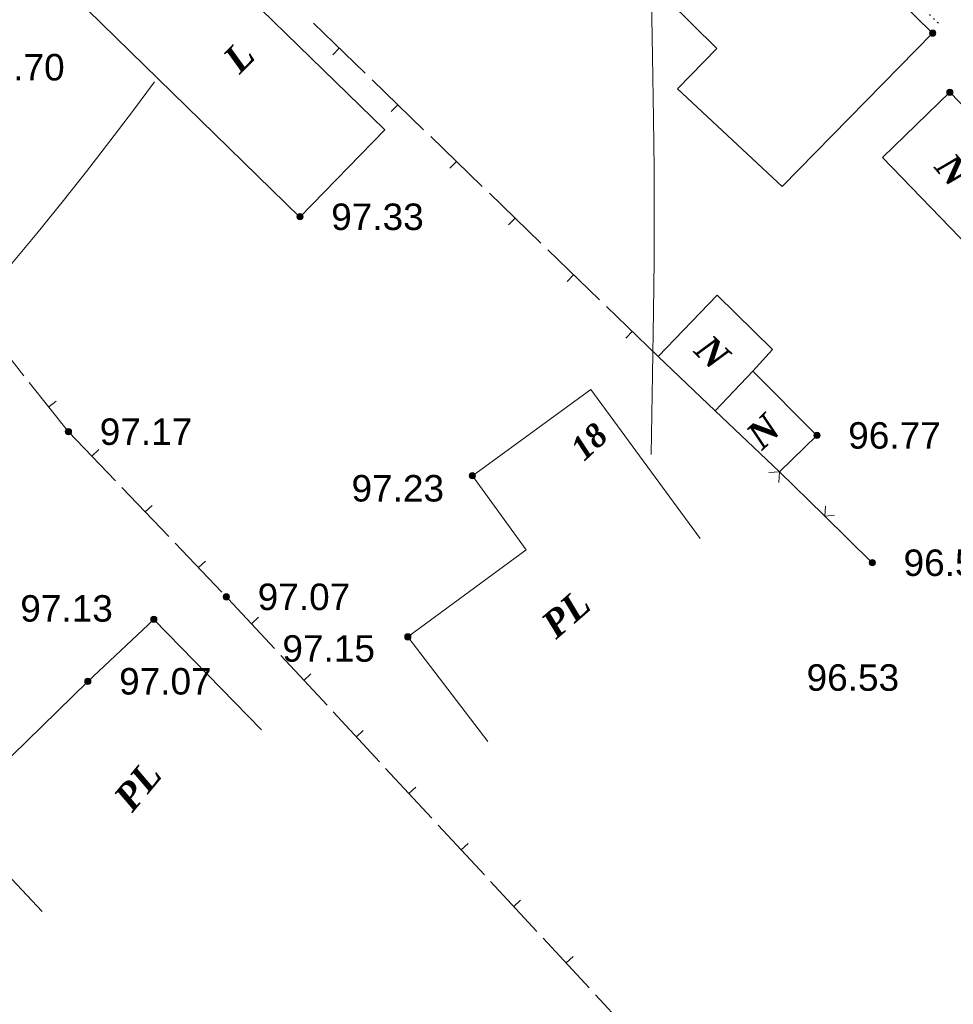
# Model space of a CAD drawing. Header units: millimetres. Extents: x 9396 to 25236, y 15106 to 31102.
# Tile 29 of 256: x 9928 to 9988, y 16019 to 16082. Entities that reach past the tile are written whole.
import ezdxf
from ezdxf.enums import TextEntityAlignment as Align

# ---------------------------------------------------------------- set-up
doc = ezdxf.new("R2010")
doc.units = ezdxf.units.MM
doc.linetypes.add('DOT', pattern=[0.25, 0, -0.25])
doc.linetypes.add('HIDDEN', pattern=[0.375, 0.25, -0.125])
for name, color, linetype, lineweight, true_color in [('1001010', 7, 'Continuous', 9, 0x000000), ('10010110', 7, 'Continuous', 20, 0xa25100), ('1002020', 7, 'Continuous', 9, 0x000000), ('1070000', 7, 'DOT', 9, 0x000000), ('21100200', 7, 'HIDDEN', 0, 0x800080), ('3000220', 7, 'Continuous', 9, 0x000000), ('3000260', 7, 'Continuous', 9, 0x000000)]:
    doc.layers.add(name, color=color, linetype=linetype, lineweight=lineweight, true_color=true_color)
doc.styles.add('10', font='timesbi.ttf', dxfattribs={"height": 0.001481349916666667})
doc.styles.add('9', font='timesbi.ttf', dxfattribs={"height": 0.001692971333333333})
doc.styles.add('F2', font='arial.ttf', dxfattribs={"height": 0.001692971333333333})

# ---------------------------------------------------------------- blocks, each defined once
blk = doc.blocks.new('SYMBOL21100200')
at = {"true_color": 0x800080}
h = blk.add_hatch(color=216, dxfattribs=at)
edge = h.paths.add_edge_path()
edge.add_arc((0, 0), 0.1, 0, 360)
at = {"color": 216, "linetype": 'Continuous', "lineweight": 0, "true_color": 0x800080}
blk.add_circle((0, 0), 0.1, dxfattribs=at)

msp = doc.modelspace()

# ---------------------------------------------------------------- linework, layer by layer
at = {"layer": '1001010', "color": 253}
for p, q in [((9946.397990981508, 16068.91745991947), (9932.82102098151, 16082.16407991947)), ((9973.060256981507, 16079.70363991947), (9970.547254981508, 16077.12589991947)), ((9972.956940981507, 16056.53855991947), (9977.055196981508, 16052.62947991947)), ((9979.457982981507, 16054.95745991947), (9977.055196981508, 16052.62947991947)), ((9979.892452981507, 16049.85525991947), (9982.997982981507, 16046.81745991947)), ((9937.057988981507, 16043.19745991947), (9932.837972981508, 16039.21745991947)), ((9937.057988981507, 16043.19745991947), (9943.936506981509, 16036.14309991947))]:
    msp.add_line(p, q, dxfattribs=at)
for points in [[(9973.060256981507, 16079.70363991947, 0), (9952.817980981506, 16099.67745991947, 0), (9960.137982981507, 16106.89745991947, 0), (9986.857978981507, 16080.67745991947, 0)], [(9932.82102098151, 16082.16407991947, 0), (9938.381454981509, 16087.60451991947, 0), (9951.831118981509, 16074.48607991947, 0), (9946.397990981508, 16068.91745991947, 0)], [(9986.857978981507, 16080.67745991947, 0), (9977.229628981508, 16070.86583991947, 0), (9970.547254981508, 16077.12589991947, 0)], [(9993.49798898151, 16071.17743991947, 0), (9987.957978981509, 16076.89745991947, 0), (9983.648054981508, 16072.72315991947, 0), (9989.188064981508, 16067.00313991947, 0)], [(9975.35285098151, 16059.06055991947, 0), (9976.613848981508, 16060.44767991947, 0), (9973.083050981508, 16063.91543991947, 0), (9969.30003298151, 16060.00631991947, 0), (9972.956940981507, 16056.53855991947, 0)], [(9979.457982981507, 16054.95745991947, 0), (9975.35285098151, 16059.06055991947, 0), (9972.956940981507, 16056.53855991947, 0)], [(9971.992826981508, 16048.36133991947, 0), (9964.995214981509, 16057.89695991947, 0), (9957.424970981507, 16052.37065991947, 0), (9960.860182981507, 16047.65107991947, 0), (9953.29799098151, 16042.07745991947, 0), (9958.41730698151, 16035.38853991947, 0)], [(9929.908346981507, 16024.52837991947, 0), (9924.09797298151, 16030.69745991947, 0), (9932.837972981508, 16039.21745991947, 0)]]:
    msp.add_polyline3d(points, dxfattribs=at)
at = {"layer": '10010110'}
for points in [[(9968.855350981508, 16053.74791991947, 0), (9968.942597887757, 16058.84443448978, 0), (9969.00494873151, 16062.85847523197, 0), (9969.042433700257, 16066.14673019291, 0), (9969.05508298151, 16069.06588741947, 0), (9969.04292676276, 16071.97263495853, 0), (9969.005995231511, 16075.22366085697, 0), (9968.944318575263, 16079.17565316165, 0), (9968.857926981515, 16084.18529991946, 0)], [(9905.618896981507, 16041.56759991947, 0), (9908.417420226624, 16044.47290762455, 0), (9911.064003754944, 16047.2409553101, 0), (9913.567950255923, 16049.88337483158, 0), (9915.938562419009, 16052.41179804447, 0), (9918.185142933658, 16054.83785680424, 0), (9920.316994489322, 16057.17318296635, 0), (9922.343419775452, 16059.42940838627, 0), (9924.273721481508, 16061.61816491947, 0), (9926.116685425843, 16063.75005051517, 0), (9927.879029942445, 16065.83152749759, 0), (9929.566956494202, 16067.8680242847, 0), (9931.186666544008, 16069.86496929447, 0), (9932.74436155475, 16071.82779094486, 0), (9934.246242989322, 16073.76191765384, 0), (9935.698512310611, 16075.67277783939, 0), (9937.107370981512, 16077.56579991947, 0)]]:
    msp.add_polyline3d(points, dxfattribs=at)
at = {"layer": '1002020', "color": 253}
for p, q in [((9972.956940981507, 16056.53855991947), (9977.055196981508, 16052.62947991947)), ((9979.457982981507, 16054.95745991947), (9977.055196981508, 16052.62947991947)), ((9979.892452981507, 16049.85525991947), (9982.997982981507, 16046.81745991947)), ((9937.057988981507, 16043.19745991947), (9932.837972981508, 16039.21745991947))]:
    msp.add_line(p, q, dxfattribs=at)
for points in [[(9986.857978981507, 16080.67745991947, 0), (9977.229628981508, 16070.86583991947, 0), (9970.547254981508, 16077.12589991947, 0)], [(9993.49798898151, 16071.17743991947, 0), (9987.957978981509, 16076.89745991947, 0), (9983.648054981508, 16072.72315991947, 0), (9989.188064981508, 16067.00313991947, 0)], [(9975.35285098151, 16059.06055991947, 0), (9976.613848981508, 16060.44767991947, 0), (9973.083050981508, 16063.91543991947, 0), (9969.30003298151, 16060.00631991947, 0), (9972.956940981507, 16056.53855991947, 0)], [(9979.457982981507, 16054.95745991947, 0), (9975.35285098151, 16059.06055991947, 0), (9972.956940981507, 16056.53855991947, 0)]]:
    msp.add_polyline3d(points, dxfattribs=at)
at = {"layer": '1070000', "color": 253}
msp.add_polyline3d([(9959.32146098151, 16107.49545991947, 0), (9959.850598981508, 16108.02461991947, 0), (9987.367246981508, 16081.16941991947, 0)], dxfattribs=at)
at = {"layer": '3000220', "color": 253}
for p, q in [((9950.560889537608, 16078.12672905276), (9947.270889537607, 16081.30672905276)), ((9948.910889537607, 16079.71672905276), (9948.500889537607, 16079.28672905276)), ((9954.310889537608, 16074.49672905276), (9951.010889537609, 16077.68672905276)), ((9952.660889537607, 16076.09672905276), (9952.240889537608, 16075.66672905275)), ((9958.060889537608, 16070.87672905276), (9954.760889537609, 16074.06672905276)), ((9956.410889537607, 16072.46672905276), (9955.990889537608, 16072.03672905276)), ((9961.800889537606, 16067.25672905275), (9958.510889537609, 16070.43672905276)), ((9960.160889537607, 16068.84672905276), (9959.740889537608, 16068.41672905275)), ((9965.550889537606, 16063.62672905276), (9962.250889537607, 16066.81672905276)), ((9963.900889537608, 16065.22672905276), (9963.490889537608, 16064.79672905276)), ((9969.300889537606, 16060.00672905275), (9966.000889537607, 16063.19672905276)), ((9926.250889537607, 16061.92672905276), (9928.750889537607, 16058.77672905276)), ((9967.650889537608, 16061.59672905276), (9967.230889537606, 16061.16672905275)), ((9929.090889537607, 16058.34672905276), (9931.600889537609, 16055.19672905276)), ((9930.350889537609, 16056.77672905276), (9930.820889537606, 16057.14672905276)), ((9931.600889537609, 16055.19672905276), (9934.600889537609, 16052.05672905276)), ((9933.100889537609, 16053.62672905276), (9933.530889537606, 16054.04672905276)), ((9935.010889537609, 16051.63672905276), (9938.010889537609, 16048.49672905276)), ((9936.510889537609, 16050.06672905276), (9936.94088953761, 16050.47672905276)), ((9938.410889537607, 16048.06672905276), (9941.410889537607, 16044.93672905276)), ((9939.910889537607, 16046.50672905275), (9940.350889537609, 16046.91672905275)), ((9941.820889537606, 16044.50672905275), (9944.770889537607, 16041.32672905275)), ((9943.300889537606, 16042.91672905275), (9943.740889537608, 16043.32672905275)), ((9945.180889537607, 16040.88672905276), (9948.130889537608, 16037.70672905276)), ((9946.650889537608, 16039.29672905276), (9947.090889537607, 16039.70672905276)), ((9948.530889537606, 16037.27672905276), (9951.480889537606, 16034.09672905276)), ((9950.010889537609, 16035.68672905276), (9950.450889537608, 16036.09672905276)), ((9951.880889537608, 16033.65672905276), (9954.840889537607, 16030.47672905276)), ((9953.360889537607, 16032.06672905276), (9953.800889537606, 16032.47672905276)), ((9955.240889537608, 16030.04672905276), (9958.19088953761, 16026.86672905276)), ((9956.710889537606, 16028.45672905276), (9957.150889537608, 16028.86672905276)), ((9958.590889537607, 16026.42672905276), (9961.540889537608, 16023.24672905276)), ((9960.070889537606, 16024.83672905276), (9960.510889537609, 16025.24672905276)), ((9961.950889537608, 16022.81672905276), (9964.900889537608, 16019.63672905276)), ((9963.420889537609, 16021.22672905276), (9963.860889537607, 16021.63672905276)), ((9965.300889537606, 16019.19672905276), (9968.250889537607, 16016.01672905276))]:
    msp.add_line(p, q, dxfattribs=at)
at = {"layer": '3000260', "color": 253}
msp.add_line((9977.055196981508, 16052.62947991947), (9979.892452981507, 16049.85525991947), dxfattribs=at)
for points in [[(9976.380889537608, 16052.58672905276, 0), (9977.060889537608, 16052.62672905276, 0), (9977.030889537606, 16051.95672905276, 0)], [(9980.010889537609, 16050.43672905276, 0), (9979.960889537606, 16049.78672905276, 0), (9980.590889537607, 16049.86672905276, 0)]]:
    msp.add_polyline3d(points, dxfattribs=at)

# ---------------------------------------------------------------- block references
at = {"layer": '21100200', "xscale": 2, "yscale": 2, "zscale": 2}
for p in [(9986.857980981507, 16080.67745991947, 193.34), (9987.95798098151, 16076.89745991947, 193.46), (9946.397980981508, 16068.93745991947, 194.66), (9931.597980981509, 16055.19745991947, 194.34), (9979.45798098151, 16054.95745991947, 193.54), (9957.417980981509, 16052.37745991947, 194.46), (9982.997980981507, 16046.81745991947, 193.16), (9941.697980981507, 16044.63745991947, 194.14), (9937.057980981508, 16043.19745991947, 194.26), (9953.29798098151, 16042.07745991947, 194.3), (9932.837980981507, 16039.23745991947, 194.14)]:
    msp.add_blockref('SYMBOL21100200', p, dxfattribs=at)

# ---------------------------------------------------------------- texts
at = {"layer": '1001010', "color": 253, "style": '9'}
for s, rotation, p in [('L', 45.60000000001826, (9941.949505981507, 16078.60076991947)), ('N', 310.2000000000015, (9987.553021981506, 16072.63029991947)), ('N', 316.3000000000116, (9972.09694098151, 16060.90699991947)), ('N', 43.80000000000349, (9975.367461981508, 16054.56900991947)), ('PL', 40.9999999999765, (9962.225408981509, 16042.52274991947)), ('PL', 50.39999999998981, (9935.027972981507, 16031.33291991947))]:
    msp.add_text(s, height=1.692971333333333, rotation=rotation, dxfattribs=at).set_placement(p, align=Align.MIDDLE_LEFT)
at = {"layer": '1001010', "color": 1, "true_color": 0xff0000, "style": '10'}
msp.add_text('18', height=1.481349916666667, rotation=43.00000000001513, dxfattribs=at).set_placement((9964.065408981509, 16053.80274991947), align=Align.MIDDLE_LEFT)
at = {"layer": '21100200', "color": 253, "style": 'F2'}
for s, p in [('97.70', (9925.43798098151, 16078.49745991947, 195.4)), ('97.33', (9948.397980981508, 16068.93745991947, 194.66)), ('97.17', (9933.597980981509, 16055.19745991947, 194.34)), ('96.77', (9981.45798098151, 16054.95745991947, 193.54)), ('97.23', (9949.697980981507, 16051.57745991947, 194.46)), ('96.58', (9984.997980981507, 16046.81745991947, 193.16)), ('97.07', (9943.697980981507, 16044.63745991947, 194.14)), ('97.13', (9928.517980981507, 16043.89745991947, 194.26)), ('97.15', (9945.27798098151, 16041.33745991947, 194.3)), ('97.07', (9934.837980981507, 16039.23745991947, 194.14)), ('96.53', (9978.79798098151, 16039.47745991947, 193.06))]:
    msp.add_text(s, height=1.692971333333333, dxfattribs=at).set_placement(p, align=Align.MIDDLE_LEFT)

doc.saveas('drawing.dxf')
